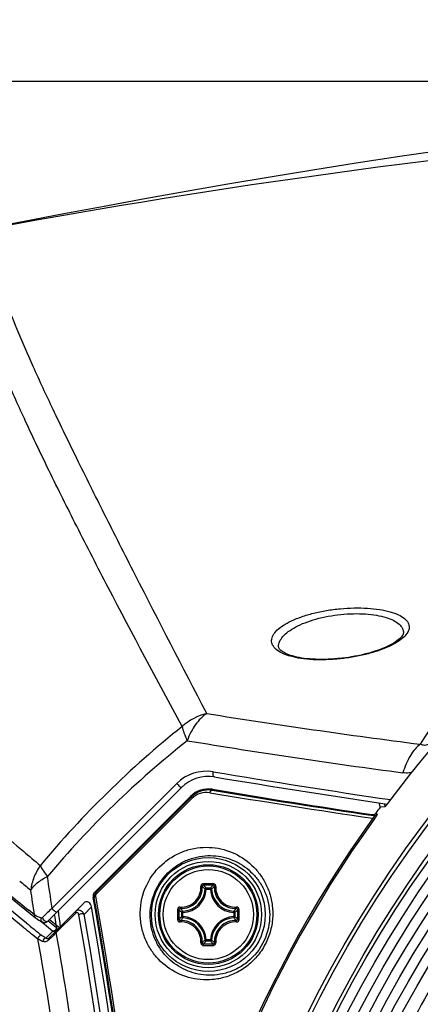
# Model space of a CAD drawing. Header units: millimetres. Extents: x 0 to 420, y 0 to 297.
# Tile 64 of 139: x 99 to 105, y 247 to 262. Entities that reach past the tile are written whole.
import ezdxf

# ---------------------------------------------------------------- set-up
doc = ezdxf.new("R2010")
doc.units = ezdxf.units.MM
doc.header["$LTSCALE"] = 23.1
doc.layers.get('0').update_dxf_attribs({"linetype": 'CONTINUOUS'})
for name, color, linetype in [('02___PRT_ALL_AXES', 7, 'CONTINUOUS'), ('06___PRT_ALL_SURFS', 7, 'CONTINUOUS'), ('DIM_PILOTEES', 7, 'CONTINUOUS')]:
    doc.layers.add(name, color=color, linetype=linetype)
doc.styles.get("Standard").update_dxf_attribs({"font": 'txt', "width": 0.7})
doc.dimstyles.new('DIMSTYLE_1', dxfattribs={"dimtxt": 2.5, "dimasz": 3.5, "dimexe": 2, "dimexo": 0, "dimtad": 1, "dimlfac": 5, "dimdsep": 46, "dimtxsty": 'Standard', "dimblk": '_FILLED', "dimblk1": '_FILLED', "dimblk2": '_FILLED', "dimcen": 0.09, "dimazin": 2, "dimtp": 0.8, "dimtm": 0.8, "dimtfac": 1, "dimtofl": 0, "dimtmove": 0, "dimatfit": 3, "dimldrblk": '_FILLED', "dimfxl": 0, "dimtolj": 1, "dimarcsym": 0})
doc.dimstyles.new('DIMSTYLE_2', dxfattribs={"dimtxt": 2.5, "dimasz": 3.5, "dimexe": 2, "dimexo": 0, "dimtad": 1, "dimlfac": 5, "dimdsep": 46, "dimtxsty": 'Standard', "dimblk": '_FILLED', "dimblk1": '_FILLED', "dimblk2": '_FILLED', "dimcen": 0.09, "dimazin": 2, "dimtp": 0.5, "dimtm": 0.5, "dimtfac": 1, "dimtofl": 0, "dimtmove": 0, "dimatfit": 3, "dimldrblk": '_FILLED', "dimfxl": 0, "dimtolj": 1, "dimarcsym": 0})

# ---------------------------------------------------------------- blocks, each defined once
blk = doc.blocks.new('_FILLED')
at = {"color": 0, "linetype": 'ByBlock'}
blk.add_solid([(0, 0), (-1, 0.1429), (-1, -0.1429)], dxfattribs=at)
blk = doc.blocks.new('*D1')
at = {"layer": 'DIM_PILOTEES', "color": 2, "linetype": 'Continuous'}
for p, q in [((120.076, 261.359), (45.946, 261.359)), ((47.946, 261.359), (47.946, 206.409)), ((47.946, 151.459), (47.946, 206.409)), ((100.404, 151.459), (45.946, 151.459))]:
    blk.add_line(p, q, dxfattribs=at)
at = {"layer": 'DIM_PILOTEES', "color": 2, "linetype": 'Continuous', "xscale": 3.5, "yscale": 3.5, "zscale": 3.5}
for p, rotation in [((47.946, 261.359), 90), ((47.946, 151.459), 270)]:
    blk.add_blockref('_FILLED', p, dxfattribs=dict(at, rotation=rotation))
at = {"layer": 'DIM_PILOTEES', "color": 2, "linetype": 'Continuous', "insert": (44.821, 206.409), "char_height": 2.5, "width": 13.39286, "attachment_point": 2, "rotation": 90, "line_spacing_factor": 0.9}
blk.add_mtext('{\\ftxt;\\W0.0001;\\H0.0001;\\~}{\\ftxt;\\W3.5714285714;\\H2.5; }{\\ftxt;\\W0.0001;\\H0.0001;\\~}', dxfattribs=at)
blk = doc.blocks.new('*D2')
at = {"layer": 'DIM_PILOTEES', "color": 2, "linetype": 'Continuous'}
for p, q in [((93.184, 247.753), (93.184, 273.306)), ((146.984, 247.753), (146.984, 273.306)), ((93.184, 271.306), (120.084, 271.306)), ((146.984, 271.306), (120.084, 271.306))]:
    blk.add_line(p, q, dxfattribs=at)
at = {"layer": 'DIM_PILOTEES', "color": 2, "linetype": 'Continuous', "xscale": 3.5, "yscale": 3.5, "zscale": 3.5, "rotation": 180}
blk.add_blockref('_FILLED', (93.184, 271.306), dxfattribs=at)
at = {"layer": 'DIM_PILOTEES', "color": 2, "linetype": 'Continuous', "xscale": 3.5, "yscale": 3.5, "zscale": 3.5}
blk.add_blockref('_FILLED', (146.984, 271.306), dxfattribs=at)
at = {"layer": 'DIM_PILOTEES', "color": 2, "linetype": 'Continuous', "insert": (118.989, 274.431), "char_height": 2.5, "width": 8.83929, "attachment_point": 2, "line_spacing_factor": 0.9}
blk.add_mtext('{\\ftxt;\\W0.0001;\\H0.0001;\\~}{\\ftxt;\\W2.3571428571;\\H2.5; }{\\ftxt;\\W0.0001;\\H0.0001;\\~}', dxfattribs=at)

msp = doc.modelspace()

# ---------------------------------------------------------------- linework, layer by layer
at = {"color": 7, "linetype": 'Continuous'}
for p, q in [((104.7767, 252.6166), (104.7767, 252.6163)), ((102.7983, 252.3994), (102.7983, 252.3997)), ((105.0454, 250.8544), (105.0442, 250.8526)), ((104.3876, 249.9252), (104.4072, 249.8547)), ((104.3876, 249.9252), (104.4072, 249.8547)), ((104.482, 249.8585), (104.4072, 249.8547)), ((104.473, 249.9125), (104.4869, 249.8625)), ((104.2821, 249.7385), (104.3049, 249.7212)), ((104.2904, 249.6786), (104.3111, 249.6637)), ((104.3395, 249.7618), (104.3609, 249.7456)), ((101.6513, 248.5548), (101.6314, 248.5557)), ((101.6513, 248.5548), (101.6513, 248.5747)), ((101.6513, 248.5747), (101.7161, 248.5747)), ((101.6513, 248.5548), (101.7161, 248.5548)), ((101.7161, 248.5548), (101.7161, 248.5747)), ((101.7161, 248.5548), (101.736, 248.5557)), ((101.2618, 248.1204), (101.2618, 248.1852)), ((101.2817, 248.1852), (101.2618, 248.1852)), ((101.2817, 248.1204), (101.2618, 248.1204)), ((101.2817, 248.1852), (101.2808, 248.2051)), ((101.2817, 248.1204), (101.2808, 248.1006)), ((101.2817, 248.1204), (101.2817, 248.1852)), ((102.0857, 248.1852), (102.0866, 248.2051)), ((102.0857, 248.1852), (102.0857, 248.1204)), ((102.0857, 248.1852), (102.1056, 248.1852)), ((102.0857, 248.1204), (102.0866, 248.1006)), ((102.0857, 248.1204), (102.1056, 248.1204)), ((102.1056, 248.1852), (102.1056, 248.1204)), ((101.6513, 247.7508), (101.6314, 247.7499)), ((101.6513, 247.7508), (101.6513, 247.7309)), ((101.7161, 247.7508), (101.6513, 247.7508)), ((101.7161, 247.7508), (101.7161, 247.7309)), ((101.7161, 247.7508), (101.736, 247.7499)), ((101.7161, 247.7309), (101.6513, 247.7309))]:
    msp.add_line(p, q, dxfattribs=at)
for points in [[(104.7767, 252.6166), (104.7767, 252.6151), (104.7754, 252.6067), (104.7721, 252.5964), (104.7664, 252.5844), (104.7577, 252.5706), (104.7462, 252.5555), (104.7318, 252.5397), (104.7148, 252.5233), (104.6952, 252.5068), (104.6733, 252.4901), (104.6492, 252.4735), (104.623, 252.4569), (104.5947, 252.4405), (104.5643, 252.4243), (104.5319, 252.4082), (104.4973, 252.3923), (104.4606, 252.3766), (104.4218, 252.3612), (104.3812, 252.3461), (104.3388, 252.3316), (104.2948, 252.3175), (104.2493, 252.304), (104.2026, 252.2912), (104.1548, 252.2791), (104.1061, 252.2677), (104.0567, 252.2571), (104.0068, 252.2473), (103.9567, 252.2384), (103.9065, 252.2304), (103.8564, 252.2233), (103.8067, 252.2171), (103.7732, 252.2133)], [(103.7732, 252.2133), (103.7382, 252.2099), (103.6861, 252.2055), (103.6344, 252.202), (103.5831, 252.1995), (103.5324, 252.198), (103.4825, 252.1975), (103.4335, 252.1979), (103.3854, 252.1993), (103.3385, 252.2017), (103.2929, 252.205), (103.2486, 252.2092), (103.2059, 252.2143), (103.1647, 252.2202), (103.1253, 252.2271), (103.0877, 252.2347), (103.0521, 252.243), (103.0186, 252.2521), (102.9873, 252.2618), (102.9583, 252.272), (102.9317, 252.2827), (102.9075, 252.2937), (102.8857, 252.305), (102.8665, 252.3165), (102.8498, 252.3279), (102.8357, 252.3392), (102.8241, 252.3502), (102.8149, 252.3606), (102.8081, 252.3703), (102.8033, 252.3791), (102.8003, 252.3872), (102.7986, 252.3952), (102.7983, 252.3997)]]:
    msp.add_lwpolyline(points, dxfattribs=at)
for centre, radius in [((120.0837, 238.3528), 18.7265), ((120.0837, 238.3528), 18.6666), ((120.0837, 238.3528), 18.3826), ((120.0837, 238.3528), 18.3226), ((120.0837, 238.3528), 18.1688), ((120.0837, 238.3528), 18.015), ((120.0837, 238.3528), 17.8613), ((120.0837, 238.3528), 17.7075), ((120.0837, 238.3528), 17.5538), ((120.0837, 238.3528), 17.4), ((101.6837, 248.1528), 0.902), ((101.6837, 248.1528), 0.8421), ((101.6837, 248.1528), 0.7909), ((101.6837, 248.1528), 0.7905), ((101.6837, 248.1528), 0.7701), ((101.6837, 248.1528), 0.7142)]:
    msp.add_circle(centre, radius, dxfattribs=at)
for centre, radius, start, end in [((120.0834, 140.6805), 120.3495, 89.999831, 100.436551), ((120.0837, 238.3528), 19.3813, 36.61539, 143.38461), ((119.9503, 366.4457), 116.5502, 260.970498, 262.652078), ((118.3345, 353.2901), 103.7799, 260.580694, 262.489795), ((126.4197, 398.4286), 150.0528, 260.541049, 261.628815), ((126.4331, 398.2961), 150, 260.541194, 261.600186), ((126.5639, 399.6887), 151.6547, 260.566324, 261.554425), ((126.5738, 399.5428), 151.4675, 260.56618, 261.545658), ((126.4719, 398.54), 150.4469, 260.54188, 261.518338), ((120.0837, 238.3528), 19.4434, 143.73237, 144.07125), ((120.0837, 238.3528), 19.4346, 144.35483, 173.70685), ((120.0837, 238.3528), 19.409, 144.35483, 173.70685), ((104.3123, 249.7808), 0.06, 262.94815, 324.09062), ((101.2637, 248.5728), 0.3681, 272.66051, 357.33948), ((101.2637, 248.5728), 0.388, 272.66006, 357.33995), ((101.6834, 225.8098), 22.8324, 89.99931, 90.19247), ((101.6837, 225.9757), 22.6426, 89.80684, 90.19316), ((100.8958, 247.8541), 1.0441, 43.6473, 47.03653), ((101.684, 225.8098), 22.8324, 89.80754, 90.0007), ((102.4716, 247.8541), 1.044, 132.9633, 136.35274), ((102.1037, 248.5728), 0.388, 182.66006, 267.33994), ((102.1037, 248.5728), 0.3681, 182.66051, 267.33943), ((44.668, 238.3922), 56.1372, 2.13463, 10.31595), ((44.6027, 238.3528), 56.1099, 349.81691, 10.18309), ((124.0268, 248.153), 22.8324, 179.80735, 180.19367), ((123.8611, 248.1528), 22.6428, 179.80686, 180.19317), ((101.9824, 248.9407), 1.044, 222.96329, 226.35274), ((101.3848, 248.9409), 1.0443, 313.64761, 317.0362), ((79.5064, 248.1528), 22.6428, 359.80683, 0.19314), ((79.3407, 248.153), 22.8324, 359.80634, 0.19266), ((44.9967, 238.3659), 55.5015, 359.98655, 10.15379), ((45.177, 238.366), 55.4078, 359.98642, 10.17738), ((101.9826, 247.3648), 1.0443, 133.64761, 137.0362), ((101.2637, 247.7328), 0.3681, 2.66057, 87.33943), ((101.2637, 247.7328), 0.388, 2.66006, 87.33995), ((102.1037, 247.7328), 0.388, 92.66006, 177.33995), ((102.1037, 247.7328), 0.3681, 92.66057, 177.33943), ((101.3849, 247.3648), 1.0442, 42.96365, 46.35241), ((101.6834, 270.4958), 22.8324, 269.80754, 270.0007), ((100.8957, 248.4517), 1.0442, 312.96366, 316.35241), ((101.6837, 270.33), 22.6425, 269.80684, 270.19316), ((101.684, 270.4958), 22.8324, 269.99931, 270.19247), ((102.4718, 248.4517), 1.0443, 223.64761, 227.03619)]:
    msp.add_arc(centre, radius, start, end, dxfattribs=at)
for points, knots in [([(120.0837, 260.2347), (119.6991, 260.2349), (119.0141, 260.1987), (117.8672, 260.036), (116.7192, 259.7688), (115.5288, 259.3854), (114.1523, 258.8399), (112.5768, 258.0554), (110.8326, 256.954), (109.2161, 255.7007), (107.1634, 253.7716), (105.8265, 252.0789), (105.0454, 250.8544)], [0, 0, 0, 0, 0.0627229, 0.1116211, 0.1887803, 0.2546018, 0.3154181, 0.4301198, 0.5410393, 0.6513478, 0.7631343, 1, 1, 1, 1]), ([(136.2428, 244.2343), (135.8518, 245.3017), (134.8582, 247.3656), (132.7927, 250.106), (130.2225, 252.3819), (127.2548, 254.1063), (124.0052, 255.2124), (120.6012, 255.6537), (117.1767, 255.4171), (113.8671, 254.5064), (110.801, 252.9631), (108.101, 250.8434), (105.8717, 248.2334), (104.2011, 245.2347), (103.1562, 241.9652), (102.7749, 238.5535), (103.0768, 235.1353), (103.723, 232.9372), (104.1508, 231.8841)], [0, 0, 0, 0, 0.0625042, 0.1250014, 0.1875017, 0.2500001, 0.3125008, 0.3749997, 0.4375001, 0.5000005, 0.5625001, 0.6250009, 0.6874992, 0.7500003, 0.8124994, 0.8750001, 0.9375004, 1, 1, 1, 1]), ([(103.3579, 239.1155), (103.3935, 240.0781), (103.6321, 242.0023), (104.7558, 245.7006), (107.3425, 249.8832), (111.9544, 253.5483), (117.5417, 255.4498), (123.4512, 255.3581), (128.9939, 253.2809), (133.524, 249.4644), (135.5159, 246.0345), (136.1988, 244.2182)], [0, 0, 0, 0, 0.0623491, 0.1247422, 0.249214, 0.3738771, 0.4987292, 0.623769, 0.7489961, 0.8744063, 1, 1, 1, 1]), ([(103.5159, 238.5107), (103.5132, 239.56), (103.7093, 241.6644), (104.5902, 244.7051), (106.0302, 247.5252), (107.9723, 250.0251), (110.349, 252.1159), (113.074, 253.7255), (116.0509, 254.799), (119.1754, 255.2985), (122.3379, 255.2114), (125.4286, 254.5373), (128.3424, 253.3069), (130.9776, 251.5583), (133.248, 249.3573), (135.0697, 246.7729), (136.3951, 243.9049), (136.919, 241.8612), (137.0825, 240.8265)], [0, 0, 0, 0, 0.0625491, 0.12509, 0.1876275, 0.2501541, 0.3126794, 0.3751924, 0.4377052, 0.5002064, 0.5627059, 0.6251921, 0.6876798, 0.7501641, 0.812633, 0.8750886, 0.9375548, 1, 1, 1, 1]), ([(104.4793, 238.6296), (104.484, 239.6639), (104.7009, 241.7376), (105.6312, 244.7187), (107.1314, 247.4595), (109.1407, 249.852), (111.5793, 251.806), (114.3541, 253.2434), (117.3553, 254.1155), (120.4693, 254.3845), (123.5769, 254.047), (126.5599, 253.1114), (129.3071, 251.6193), (131.7163, 249.6261), (133.6946, 247.2045), (135.1736, 244.4499), (136.109, 241.4665), (136.3348, 239.3895), (136.3401, 238.3528)], [0, 0, 0, 0, 0.0624432, 0.1248908, 0.187351, 0.249814, 0.3122899, 0.3747678, 0.4372578, 0.4997558, 0.5622556, 0.6247668, 0.6872884, 0.7498181, 0.8123344, 0.8748781, 0.9374202, 1, 1, 1, 1]), ([(104.7825, 238.6169), (104.7868, 239.6329), (104.9995, 241.6695), (105.9136, 244.5969), (107.3878, 247.2869), (109.3617, 249.6338), (111.7563, 251.5489), (114.4798, 252.9564), (117.4243, 253.8084), (120.4781, 254.0681), (123.524, 253.7334), (126.4465, 252.8133), (129.1368, 251.3482), (131.4946, 249.3931), (133.4298, 247.0195), (134.8761, 244.3213), (135.7906, 241.4005), (136.0116, 239.3675), (136.0171, 238.3528)], [0, 0, 0, 0, 0.0625575, 0.1251038, 0.1876471, 0.2501767, 0.312704, 0.3752189, 0.4377294, 0.5002325, 0.5627244, 0.6252119, 0.6876941, 0.7501713, 0.8126213, 0.875083, 0.9375264, 1, 1, 1, 1]), ([(103.7738, 252.207), (103.701, 252.1993), (103.5578, 252.1893), (103.3499, 252.1904), (103.1596, 252.208), (102.9949, 252.241), (102.8615, 252.2879), (102.7625, 252.3468), (102.708, 252.4092), (102.6891, 252.4621), (102.6847, 252.5159), (102.7088, 252.5884), (102.775, 252.6681), (102.8749, 252.7443), (103.0072, 252.8155), (103.1687, 252.8795), (103.3549, 252.9338), (103.5596, 252.9759), (103.7021, 252.9944), (103.775, 253.0013)], [0, 0, 0, 0, 0.0889099, 0.1741239, 0.2522457, 0.3206004, 0.3776292, 0.4232291, 0.4592904, 0.4752245, 0.4907841, 0.5240112, 0.5645971, 0.6150114, 0.6758219, 0.746484, 0.8256191, 0.9110794, 1, 1, 1, 1]), ([(102.7983, 252.3997), (102.7974, 252.4267), (102.8108, 252.4863), (102.867, 252.568), (102.9555, 252.6461), (103.0747, 252.7192), (103.222, 252.7851), (103.4583, 252.8623), (103.6507, 252.8971), (103.7837, 252.9108)], [0, 0, 0, 0, 0.068854, 0.1500393, 0.2490084, 0.3675318, 0.5050762, 0.6593323, 1, 1, 1, 1]), ([(103.775, 253.0013), (103.8482, 253.0081), (103.9921, 253.0163), (104.201, 253.0126), (104.3922, 252.9931), (104.5577, 252.9591), (104.6921, 252.9124), (104.7919, 252.855), (104.8475, 252.7945), (104.867, 252.7428), (104.8715, 252.6906), (104.8468, 252.6198), (104.7795, 252.5427), (104.6784, 252.4683), (104.5449, 252.3982), (104.3823, 252.3342), (104.1951, 252.279), (103.9898, 252.235), (103.8469, 252.2147), (103.7738, 252.207)], [0, 0, 0, 0, 0.0890979, 0.1745868, 0.2530568, 0.3217966, 0.379138, 0.4247787, 0.4603786, 0.4758763, 0.4909191, 0.5231672, 0.5631951, 0.6135106, 0.6745458, 0.7455861, 0.8251098, 0.9108806, 1, 1, 1, 1]), ([(103.7837, 252.9108), (103.8502, 252.9176), (103.9811, 252.9258), (104.1711, 252.922), (104.345, 252.9024), (104.4953, 252.8684), (104.6172, 252.8217), (104.7077, 252.764), (104.7654, 252.6951), (104.7776, 252.6412), (104.7767, 252.6166)], [0, 0, 0, 0, 0.1794856, 0.3516651, 0.5097012, 0.6483339, 0.7646138, 0.8585092, 0.9339004, 1, 1, 1, 1]), ([(105.3058, 250.9632), (105.2873, 250.94), (105.2467, 250.8955), (105.1779, 250.8454), (105.1027, 250.8292), (105.0613, 250.8446), (105.0442, 250.8526)], [0, 0, 0, 0, 0.2891281, 0.583605, 0.8162523, 1, 1, 1, 1]), ([(105.0442, 250.8526), (105.014, 250.8306), (104.9557, 250.7745), (104.8522, 250.628), (104.7982, 250.4951), (104.7702, 250.4005)], [0, 0, 0, 0, 0.2091855, 0.448104, 1, 1, 1, 1]), ([(104.9042, 250.4015), (104.892, 250.3999), (104.8475, 250.3954), (104.8023, 250.3962), (104.7702, 250.4005)], [0, 0, 0, 0, 0.2756127, 1, 1, 1, 1]), ([(104.5272, 249.9126), (104.5223, 249.906), (104.5128, 249.8935), (104.5012, 249.8789), (104.4929, 249.8691), (104.4881, 249.8637), (104.4847, 249.8605), (104.4828, 249.8586), (104.482, 249.8585)], [0, 0, 0, 0, 0.3512315, 0.6643859, 0.7935553, 0.896422, 0.9667885, 1, 1, 1, 1]), ([(104.2821, 249.7385), (104.2922, 249.737), (104.3145, 249.7389), (104.3329, 249.7527), (104.3395, 249.7618)], [0, 0, 0, 0, 0.4768055, 1, 1, 1, 1]), ([(104.3049, 249.7212), (104.3075, 249.7207), (104.3117, 249.7192), (104.3148, 249.7142), (104.3148, 249.7087), (104.312, 249.702), (104.3043, 249.6911), (104.2962, 249.6835), (104.2904, 249.6786)], [0, 0, 0, 0, 0.1437544, 0.2124392, 0.2975093, 0.4222111, 0.5952027, 1, 1, 1, 1]), ([(104.3609, 249.7456), (104.3614, 249.7452), (104.3612, 249.7425), (104.3595, 249.7385), (104.3559, 249.7313), (104.3474, 249.7168), (104.3324, 249.6938), (104.3188, 249.6744), (104.3111, 249.6637)], [0, 0, 0, 0, 0.0203568, 0.0671894, 0.1469603, 0.2625361, 0.5928658, 1, 1, 1, 1]), ([(100.6041, 248.1817), (100.606, 248.3321), (100.6766, 248.6374), (100.9161, 248.942), (101.1624, 249.1046), (101.3561, 249.1825), (101.5524, 249.2201), (101.8063, 249.2211), (102.1117, 249.139), (102.3692, 248.9561), (102.5294, 248.7611), (102.6249, 248.588), (102.6884, 248.3923), (102.7044, 248.2529), (102.7053, 248.1817)], [0, 0, 0, 0, 0.1383627, 0.2781769, 0.344805, 0.4082848, 0.4690019, 0.5276008, 0.6407911, 0.7536913, 0.8118793, 0.8719481, 0.9345079, 1, 1, 1, 1]), ([(100.7613, 248.1528), (100.7633, 248.291), (100.8297, 248.5714), (101.0531, 248.8477), (101.2798, 248.9917), (101.455, 249.0586), (101.6308, 249.0892), (101.8563, 249.0871), (102.1266, 249.0117), (102.3546, 248.8485), (102.4973, 248.6747), (102.5832, 248.5197), (102.6408, 248.3435), (102.6556, 248.2174), (102.6565, 248.1528)], [0, 0, 0, 0, 0.1410477, 0.2835208, 0.3504564, 0.4136594, 0.4737432, 0.5315228, 0.6429314, 0.7542178, 0.8117878, 0.8714768, 0.9340171, 1, 1, 1, 1]), ([(101.2366, 248.2706), (101.2798, 248.2682), (101.3687, 248.2817), (101.4816, 248.3548), (101.5548, 248.4675), (101.5684, 248.5564), (101.566, 248.5996)], [0, 0, 0, 0, 0.2488866, 0.5000912, 0.7512364, 1, 1, 1, 1]), ([(101.2391, 248.2498), (101.2848, 248.2471), (101.3787, 248.2615), (101.4979, 248.3387), (101.5751, 248.4579), (101.5894, 248.5518), (101.5868, 248.5974)], [0, 0, 0, 0, 0.2490264, 0.5000927, 0.7510966, 1, 1, 1, 1]), ([(101.6067, 248.6421), (101.6013, 248.6421), (101.5902, 248.6398), (101.5763, 248.6302), (101.5674, 248.6161), (101.5657, 248.605), (101.566, 248.5996)], [0, 0, 0, 0, 0.2521423, 0.5032394, 0.7524633, 1, 1, 1, 1]), ([(101.566, 248.5996), (101.5684, 248.5998), (101.573, 248.5999), (101.5794, 248.5997), (101.5837, 248.5989), (101.5863, 248.5981), (101.5868, 248.5974)], [0, 0, 0, 0, 0.3483087, 0.654806, 0.8796194, 1, 1, 1, 1]), ([(101.6074, 248.6181), (101.602, 248.6181), (101.5909, 248.6138), (101.5866, 248.6026), (101.5868, 248.5974)], [0, 0, 0, 0, 0.5063552, 1, 1, 1, 1]), ([(101.6314, 248.5557), (101.6279, 248.5593), (101.6134, 248.5735), (101.5984, 248.5873), (101.5868, 248.5974)], [0, 0, 0, 0, 0.2451245, 1, 1, 1, 1]), ([(101.6067, 248.6421), (101.6067, 248.6393), (101.6068, 248.634), (101.6068, 248.6269), (101.6071, 248.6217), (101.6071, 248.6189), (101.6074, 248.6181)], [0, 0, 0, 0, 0.3459255, 0.6615105, 0.8927312, 1, 1, 1, 1]), ([(101.6513, 248.5747), (101.6464, 248.5746), (101.6362, 248.5706), (101.6317, 248.5607), (101.6314, 248.5557)], [0, 0, 0, 0, 0.4999791, 1, 1, 1, 1]), ([(101.736, 248.5557), (101.7395, 248.5593), (101.7541, 248.5735), (101.7691, 248.5873), (101.7806, 248.5974)], [0, 0, 0, 0, 0.2451234, 1, 1, 1, 1]), ([(101.7806, 248.5974), (101.7809, 248.6026), (101.7765, 248.6138), (101.7654, 248.6181), (101.76, 248.6181)], [0, 0, 0, 0, 0.4936423, 1, 1, 1, 1]), ([(101.7607, 248.6421), (101.7607, 248.6393), (101.7607, 248.634), (101.7606, 248.6269), (101.7603, 248.6217), (101.7603, 248.6189), (101.76, 248.6181)], [0, 0, 0, 0, 0.3459255, 0.6615105, 0.8927312, 1, 1, 1, 1]), ([(101.8015, 248.5996), (101.8018, 248.605), (101.8001, 248.6161), (101.7911, 248.6302), (101.7773, 248.6398), (101.7662, 248.6421), (101.7607, 248.6421)], [0, 0, 0, 0, 0.2474935, 0.4967006, 0.7478022, 1, 1, 1, 1]), ([(101.7806, 248.5974), (101.778, 248.5518), (101.7924, 248.4579), (101.8695, 248.3387), (101.9887, 248.2615), (102.0826, 248.2471), (102.1283, 248.2498)], [0, 0, 0, 0, 0.2489026, 0.4999041, 0.7509684, 1, 1, 1, 1]), ([(101.8015, 248.5996), (101.799, 248.5998), (101.7944, 248.5999), (101.7881, 248.5997), (101.7837, 248.5989), (101.7811, 248.5981), (101.7806, 248.5974)], [0, 0, 0, 0, 0.3483182, 0.654821, 0.8796306, 1, 1, 1, 1]), ([(101.8015, 248.5996), (101.799, 248.5564), (101.8127, 248.4675), (101.8858, 248.3548), (101.9987, 248.2817), (102.0876, 248.2682), (102.1309, 248.2706)], [0, 0, 0, 0, 0.2487635, 0.4999067, 0.7511096, 1, 1, 1, 1]), ([(101.2366, 248.2706), (101.2261, 248.2712), (101.2035, 248.2626), (101.1945, 248.2405), (101.1945, 248.2298)], [0, 0, 0, 0, 0.4964255, 1, 1, 1, 1]), ([(101.1945, 248.2298), (101.1972, 248.2298), (101.2025, 248.2298), (101.2097, 248.2297), (101.2149, 248.2294), (101.2176, 248.2294), (101.2184, 248.2292)], [0, 0, 0, 0, 0.3459034, 0.6614753, 0.8926979, 1, 1, 1, 1]), ([(101.2391, 248.2498), (101.2339, 248.25), (101.2227, 248.2456), (101.2184, 248.2345), (101.2184, 248.2292)], [0, 0, 0, 0, 0.4936423, 1, 1, 1, 1]), ([(101.2369, 248.2706), (101.2368, 248.2681), (101.2366, 248.2635), (101.2369, 248.2572), (101.2376, 248.2528), (101.2384, 248.2502), (101.2391, 248.2498)], [0, 0, 0, 0, 0.3483163, 0.6548188, 0.879628, 1, 1, 1, 1]), ([(101.2808, 248.2051), (101.2773, 248.2086), (101.263, 248.2232), (101.2492, 248.2382), (101.2391, 248.2498)], [0, 0, 0, 0, 0.2451234, 1, 1, 1, 1]), ([(102.0866, 248.2051), (102.0901, 248.2086), (102.1044, 248.2232), (102.1182, 248.2382), (102.1283, 248.2498)], [0, 0, 0, 0, 0.2451269, 1, 1, 1, 1]), ([(102.1305, 248.2706), (102.1307, 248.2681), (102.1308, 248.2635), (102.1305, 248.2572), (102.1298, 248.2528), (102.129, 248.2502), (102.1283, 248.2498)], [0, 0, 0, 0, 0.3483283, 0.6548323, 0.8796377, 1, 1, 1, 1]), ([(102.149, 248.2292), (102.149, 248.2345), (102.1447, 248.2456), (102.1335, 248.25), (102.1283, 248.2498)], [0, 0, 0, 0, 0.5063552, 1, 1, 1, 1]), ([(102.173, 248.2298), (102.1729, 248.2405), (102.1639, 248.2626), (102.1414, 248.2712), (102.1309, 248.2706)], [0, 0, 0, 0, 0.5034979, 1, 1, 1, 1]), ([(102.173, 248.2298), (102.1702, 248.2298), (102.1649, 248.2298), (102.1578, 248.2297), (102.1526, 248.2294), (102.1498, 248.2294), (102.149, 248.2292)], [0, 0, 0, 0, 0.3459246, 0.6615116, 0.8927311, 1, 1, 1, 1]), ([(102.7053, 248.1817), (102.7063, 248.1063), (102.6916, 247.9522), (102.6192, 247.7299), (102.4985, 247.5278), (102.3389, 247.3601), (102.1537, 247.2351), (101.9556, 247.1544), (101.7544, 247.116), (101.495, 247.1161), (101.185, 247.2029), (100.9266, 247.3925), (100.7685, 247.5927), (100.6756, 247.7693), (100.6159, 247.9684), (100.6031, 248.1097), (100.6041, 248.1817)], [0, 0, 0, 0, 0.0682191, 0.1386264, 0.2095819, 0.279192, 0.3461587, 0.4100826, 0.4712125, 0.5301041, 0.6433503, 0.7556238, 0.8133097, 0.8728258, 0.9348743, 1, 1, 1, 1]), ([(102.6565, 248.1528), (102.6584, 248.0126), (102.598, 247.7254), (102.3747, 247.4395), (102.1438, 247.2898), (101.9637, 247.2202), (101.7828, 247.189), (101.5516, 247.1928), (101.277, 247.2734), (101.0487, 247.4435), (100.9084, 247.6222), (100.8255, 247.7804), (100.7718, 247.9597), (100.7604, 248.0874), (100.7613, 248.1528)], [0, 0, 0, 0, 0.1406334, 0.2833419, 0.3509334, 0.4148942, 0.4756576, 0.5339371, 0.6456426, 0.7563454, 0.8133733, 0.8724437, 0.9344061, 1, 1, 1, 1]), ([(101.1945, 248.0759), (101.1972, 248.0758), (101.2025, 248.0759), (101.2097, 248.0759), (101.2149, 248.0763), (101.2176, 248.0762), (101.2184, 248.0765)], [0, 0, 0, 0, 0.3459246, 0.6615116, 0.8927311, 1, 1, 1, 1]), ([(101.1945, 248.0759), (101.1945, 248.0652), (101.2035, 248.0431), (101.2261, 248.0345), (101.2366, 248.0351)], [0, 0, 0, 0, 0.5035035, 1, 1, 1, 1]), ([(101.2184, 248.0765), (101.2184, 248.0711), (101.2227, 248.06), (101.2339, 248.0557), (101.2391, 248.0559)], [0, 0, 0, 0, 0.5063553, 1, 1, 1, 1]), ([(101.2369, 248.0351), (101.2368, 248.0375), (101.2366, 248.0422), (101.2369, 248.0485), (101.2376, 248.0528), (101.2384, 248.0554), (101.2391, 248.0559)], [0, 0, 0, 0, 0.3482884, 0.6547739, 0.8795887, 1, 1, 1, 1]), ([(101.2808, 248.1006), (101.2773, 248.097), (101.263, 248.0825), (101.2492, 248.0675), (101.2391, 248.0559)], [0, 0, 0, 0, 0.2451269, 1, 1, 1, 1]), ([(101.5868, 247.7082), (101.5894, 247.7539), (101.5751, 247.8478), (101.4979, 247.967), (101.3787, 248.0442), (101.2848, 248.0585), (101.2391, 248.0559)], [0, 0, 0, 0, 0.2489024, 0.4999041, 0.7509685, 1, 1, 1, 1]), ([(101.2618, 248.1204), (101.2619, 248.1155), (101.2659, 248.1054), (101.2759, 248.1008), (101.2808, 248.1006)], [0, 0, 0, 0, 0.4999791, 1, 1, 1, 1]), ([(102.1283, 248.0559), (102.0827, 248.0585), (101.9887, 248.0442), (101.8695, 247.967), (101.7924, 247.8478), (101.778, 247.7539), (101.7806, 247.7082)], [0, 0, 0, 0, 0.2490264, 0.5000927, 0.7510966, 1, 1, 1, 1]), ([(102.0866, 248.1006), (102.0901, 248.097), (102.1044, 248.0825), (102.1182, 248.0675), (102.1283, 248.0559)], [0, 0, 0, 0, 0.245126, 1, 1, 1, 1]), ([(102.1283, 248.0559), (102.1335, 248.0557), (102.1447, 248.06), (102.149, 248.0711), (102.149, 248.0765)], [0, 0, 0, 0, 0.4936423, 1, 1, 1, 1]), ([(102.1305, 248.0351), (102.1307, 248.0375), (102.1308, 248.0422), (102.1305, 248.0485), (102.1298, 248.0528), (102.129, 248.0554), (102.1283, 248.0559)], [0, 0, 0, 0, 0.3483163, 0.6548188, 0.879628, 1, 1, 1, 1]), ([(102.1309, 248.0351), (102.1414, 248.0345), (102.1639, 248.0431), (102.1729, 248.0652), (102.173, 248.0759)], [0, 0, 0, 0, 0.4964284, 1, 1, 1, 1]), ([(102.173, 248.0759), (102.1702, 248.0758), (102.1649, 248.0758), (102.1578, 248.0759), (102.1526, 248.0763), (102.1498, 248.0762), (102.149, 248.0765)], [0, 0, 0, 0, 0.3459034, 0.6614753, 0.8926979, 1, 1, 1, 1]), ([(101.566, 247.706), (101.5684, 247.7492), (101.5548, 247.8381), (101.4816, 247.9509), (101.3687, 248.024), (101.2798, 248.0375), (101.2366, 248.0351)], [0, 0, 0, 0, 0.2487627, 0.499906, 0.7511088, 1, 1, 1, 1]), ([(102.1309, 248.0351), (102.0876, 248.0375), (101.9987, 248.024), (101.8858, 247.9509), (101.8127, 247.8381), (101.799, 247.7492), (101.8015, 247.706)], [0, 0, 0, 0, 0.2488866, 0.5000912, 0.7512364, 1, 1, 1, 1]), ([(99.8102, 238.3528), (99.8102, 239.9778), (99.6695, 243.1326), (99.2521, 246.2625), (98.9818, 247.7666)], [0, 0, 0, 0, 0.515349, 1, 1, 1, 1]), ([(100.0924, 238.3528), (100.0924, 239.9928), (99.9533, 243.1805), (99.5404, 246.3441), (99.2725, 247.8669)], [0, 0, 0, 0, 0.514722, 1, 1, 1, 1]), ([(101.6314, 247.7499), (101.6279, 247.7464), (101.6134, 247.7321), (101.5984, 247.7183), (101.5868, 247.7082)], [0, 0, 0, 0, 0.245126, 1, 1, 1, 1]), ([(101.6314, 247.7499), (101.6317, 247.745), (101.6362, 247.735), (101.6464, 247.731), (101.6513, 247.7309)], [0, 0, 0, 0, 0.5000209, 1, 1, 1, 1]), ([(101.7161, 247.7309), (101.721, 247.731), (101.7312, 247.735), (101.7357, 247.745), (101.736, 247.7499)], [0, 0, 0, 0, 0.4999791, 1, 1, 1, 1]), ([(101.736, 247.7499), (101.7395, 247.7464), (101.7541, 247.7321), (101.7691, 247.7183), (101.7806, 247.7082)], [0, 0, 0, 0, 0.2451269, 1, 1, 1, 1]), ([(101.566, 247.706), (101.5657, 247.7006), (101.5674, 247.6896), (101.5763, 247.6755), (101.5902, 247.6659), (101.6013, 247.6636), (101.6067, 247.6636)], [0, 0, 0, 0, 0.2474994, 0.496706, 0.7478066, 1, 1, 1, 1]), ([(101.566, 247.706), (101.5684, 247.7059), (101.573, 247.7057), (101.5794, 247.706), (101.5837, 247.7067), (101.5863, 247.7075), (101.5868, 247.7082)], [0, 0, 0, 0, 0.3483178, 0.6548204, 0.8796302, 1, 1, 1, 1]), ([(101.5868, 247.7082), (101.5866, 247.703), (101.5909, 247.6918), (101.602, 247.6875), (101.6074, 247.6875)], [0, 0, 0, 0, 0.4936423, 1, 1, 1, 1]), ([(101.6067, 247.6636), (101.6067, 247.6663), (101.6068, 247.6716), (101.6068, 247.6788), (101.6071, 247.684), (101.6071, 247.6867), (101.6074, 247.6875)], [0, 0, 0, 0, 0.3459253, 0.6615103, 0.892731, 1, 1, 1, 1]), ([(101.76, 247.6875), (101.7654, 247.6875), (101.7765, 247.6918), (101.7809, 247.703), (101.7806, 247.7082)], [0, 0, 0, 0, 0.5063552, 1, 1, 1, 1]), ([(101.7607, 247.6636), (101.7607, 247.6663), (101.7607, 247.6716), (101.7606, 247.6788), (101.7603, 247.684), (101.7603, 247.6867), (101.76, 247.6875)], [0, 0, 0, 0, 0.3459255, 0.6615105, 0.8927312, 1, 1, 1, 1]), ([(101.7607, 247.6636), (101.7662, 247.6636), (101.7773, 247.6659), (101.7911, 247.6755), (101.8001, 247.6896), (101.8018, 247.7006), (101.8015, 247.706)], [0, 0, 0, 0, 0.2521423, 0.5032394, 0.7524633, 1, 1, 1, 1]), ([(101.8015, 247.706), (101.799, 247.7059), (101.7944, 247.7057), (101.7881, 247.706), (101.7837, 247.7067), (101.7811, 247.7075), (101.7806, 247.7082)], [0, 0, 0, 0, 0.3483087, 0.654806, 0.8796194, 1, 1, 1, 1])]:
    msp.add_open_spline(points, degree=3, knots=knots, dxfattribs=at)
for points in [[(101.736, 248.5557), (101.7357, 248.5607), (101.7312, 248.5706), (101.721, 248.5747), (101.7161, 248.5747)], [(101.2808, 248.2051), (101.2759, 248.2048), (101.2659, 248.2003), (101.2619, 248.1902), (101.2618, 248.1852)], [(102.1056, 248.1852), (102.1055, 248.1902), (102.1015, 248.2003), (102.0915, 248.2048), (102.0866, 248.2051)], [(102.0866, 248.1006), (102.0915, 248.1008), (102.1015, 248.1053), (102.1055, 248.1155), (102.1056, 248.1204)]]:
    msp.add_open_spline(points, degree=3, dxfattribs=at)
at = {"layer": '02___PRT_ALL_AXES', "color": 7, "linetype": 'Continuous'}
for centre, radius, start, end in [((45.235, 238.4289), 55.5286, 1.88453, 10.3687), ((44.7717, 238.3887), 56.0077, 1.91002, 10.31511)]:
    msp.add_arc(centre, radius, start, end, dxfattribs=at)
at = {"layer": '06___PRT_ALL_SURFS', "color": 7, "linetype": 'Continuous'}
for p, q in [((101.2595, 250.168), (99.1426, 248.0511)), ((101.1837, 250.2314), (99.2054, 248.2531)), ((101.7495, 250.1383), (101.747, 250.1238)), ((101.4009, 250.0265), (99.8836, 248.5093)), ((99.9013, 248.5037), (101.4123, 250.0152)), ((99.9085, 248.4796), (101.4221, 249.9937)), ((101.4009, 250.0265), (101.4123, 250.0152)), ((98.8654, 248.5427), (98.8685, 248.5402)), ((98.5221, 248.443), (98.9453, 248.1003)), ((99.8742, 248.4175), (99.8568, 248.423)), ((99.9013, 248.5037), (99.8836, 248.5093)), ((98.9262, 248.1492), (98.8358, 248.2218)), ((98.9262, 248.1492), (98.8371, 248.2212)), ((99.1548, 247.7805), (99.708, 248.3337)), ((99.3062, 248.206), (99.3051, 248.2136)), ((99.7129, 248.1563), (99.8287, 248.2727)), ((99.1443, 248.0553), (99.1979, 248.012)), ((99.146, 248.0545), (99.2769, 247.9485)), ((99.165, 248.0758), (99.2727, 247.9887)), ((99.5804, 248.1748), (99.2725, 247.8669)), ((99.0205, 248.0512), (99.046, 248.0306)), ((99.0225, 248.0503), (99.0479, 248.0297)), ((99.046, 248.0306), (99.1471, 247.9491)), ((99.1471, 247.9491), (99.22, 247.8905)), ((99.1482, 247.9486), (99.22, 247.8905)), ((99.1979, 248.012), (99.2769, 247.9485)), ((99.2691, 247.8948), (99.27, 247.8957)), ((99.2726, 247.8992), (99.2732, 247.8997)), ((99.2727, 247.9887), (99.3227, 247.9484)), ((99.2727, 247.9887), (99.3227, 247.9484)), ((99.2804, 247.9461), (99.2727, 247.9887)), ((99.2732, 247.8997), (99.2755, 247.9023)), ((99.2755, 247.9023), (99.2775, 247.9054)), ((99.2769, 247.9485), (99.2804, 247.9461)), ((99.1086, 247.7791), (99.22, 247.8905)), ((99.1686, 247.7663), (99.1508, 247.7489)), ((99.2677, 247.894), (99.2676, 247.8938))]:
    msp.add_line(p, q, dxfattribs=at)
for points in [[(105.4224, 260.2723), (104.7211, 260.1692), (104.0278, 260.0632), (103.3424, 259.9546), (102.6647, 259.8436), (101.9948, 259.7305), (101.3327, 259.6156), (100.6783, 259.499), (100.0316, 259.3811), (99.3925, 259.262), (98.7609, 259.142), (98.2826, 259.0498)], [(98.9453, 248.1003), (98.9575, 248.0909), (98.9762, 248.0778), (98.9959, 248.0652), (99.0167, 248.0533), (99.0384, 248.042), (99.0523, 248.0352)], [(99.0523, 248.0352), (99.0543, 248.0342), (99.062, 248.0313), (99.0698, 248.0292), (99.0776, 248.0279), (99.0855, 248.0274), (99.0933, 248.0277), (99.101, 248.0288), (99.1087, 248.0306), (99.1161, 248.0333), (99.1233, 248.0367), (99.1302, 248.0409), (99.1367, 248.0458), (99.1426, 248.0511)]]:
    msp.add_lwpolyline(points, dxfattribs=at)
for centre, radius, start, end in [((101.8586, 250.4912), 0.8719, 103.26355, 132.40853), ((110.9286, 239.0206), 15.4931, 128.56312, 140.23467), ((110.8591, 238.8932), 15.3236, 128.3565, 139.93137), ((101.6512, 249.7638), 0.6612, 80.5412, 135), ((101.6837, 249.7437), 0.6, 80.54119, 135), ((101.6837, 249.7437), 0.4, 80.54119, 135), ((101.6857, 249.7425), 0.3862, 80.86428, 135.06646), ((101.6532, 249.7626), 0.3268, 80.56929, 135.00985), ((155.6584, 316.4831), 88.1548, 229.444834, 229.794504), ((163.481, 325.7227), 100.2612, 229.788817, 229.988924), ((144.5511, 304.9608), 72.8642, 230.568102, 231.141238), ((149.4528, 311.2152), 80.5414, 230.931888, 231.090533), ((50.7232, 241.4864), 48.9521, 7.94551, 8.5416), ((52.5955, 241.5207), 46.8024, 8.14198, 8.62589), ((99.9715, 248.4343), 0.0988, 135.35201, 189.76199), ((112.554, 234.3229), 19.2934, 133.77872, 134.4161), ((49.3809, 239.9089), 50.5419, 9.19902, 9.38911), ((51.797, 241.4229), 47.991, 7.83567, 8.1255), ((147.3514, 307.9937), 77.2459, 231.010146, 231.231342), ((147.3948, 307.984), 77.1847, 230.980543, 231.207675), ((99.2128, 247.954), 0.0642, 304.23325, 309.8929), ((99.2124, 247.9545), 0.0649, 309.89965, 315.52317), ((99.2384, 247.9456), 0.0576, 286.04329, 301.96581), ((99.1694, 247.926), 0.1128, 6.93638, 10.27787), ((113.6096, 232.9491), 20.6904, 133.86293, 134.26361), ((99.2384, 247.9459), 0.0578, 280.52724, 285.9657)]:
    msp.add_arc(centre, radius, start, end, dxfattribs=at)
for points, knots in [([(101.6586, 251.3398), (101.2765, 252.0717), (100.7318, 253.1262), (100.0485, 254.475), (99.614, 255.3473), (99.2371, 256.1247), (98.9194, 256.8062), (98.6632, 257.3927), (98.5207, 257.7551), (98.4621, 257.9211)], [0, 0, 0, 0, 0.3383522, 0.4864168, 0.6196738, 0.7377568, 0.8404847, 0.9278337, 1, 1, 1, 1]), ([(101.2706, 251.135), (100.8729, 251.8661), (100.3086, 252.9208), (99.6115, 254.2752), (99.1736, 255.1526), (98.7992, 255.9364), (98.489, 256.6254), (98.245, 257.2204), (98.1144, 257.5894), (98.0627, 257.7588)], [0, 0, 0, 0, 0.3389049, 0.4870404, 0.6202483, 0.7381918, 0.8407322, 0.9279072, 1, 1, 1, 1]), ([(98.7496, 247.9538), (98.1138, 248.4685), (97.2111, 249.2229), (96.0967, 250.2252), (95.3955, 250.8929), (94.7923, 251.5089), (94.2883, 252.0717), (93.8846, 252.58), (93.6634, 252.9107), (93.573, 253.0674)], [0, 0, 0, 0, 0.3359837, 0.482947, 0.6155414, 0.7335775, 0.8369495, 0.9256794, 1, 1, 1, 1]), ([(98.8006, 248.0167), (98.1658, 248.5311), (97.2648, 249.2849), (96.1524, 250.2865), (95.4524, 250.9537), (94.8502, 251.5693), (94.3471, 252.1318), (93.944, 252.6398), (93.7231, 252.9703), (93.6328, 253.1269)], [0, 0, 0, 0, 0.3359313, 0.4828804, 0.6154692, 0.7335088, 0.8368939, 0.9256468, 1, 1, 1, 1]), ([(101.6586, 251.3398), (101.5891, 251.2947), (101.4967, 251.1983), (101.4046, 251.0447), (101.3665, 250.956), (101.35, 250.9095)], [0, 0, 0, 0, 0.4629775, 0.7242414, 1, 1, 1, 1]), ([(101.2706, 251.135), (101.2753, 251.1004), (101.2977, 251.023), (101.3301, 250.9499), (101.35, 250.9095)], [0, 0, 0, 0, 0.4359752, 1, 1, 1, 1]), ([(101.7598, 250.416), (101.7569, 250.4074), (101.7536, 250.3897), (101.7558, 250.3647), (101.7648, 250.3443), (101.7766, 250.3365), (101.7823, 250.3355)], [0, 0, 0, 0, 0.2962991, 0.5765754, 0.8111489, 1, 1, 1, 1]), ([(101.1837, 250.2314), (101.1897, 250.223), (101.2038, 250.2069), (101.2253, 250.1864), (101.2434, 250.1728), (101.2539, 250.1673), (101.2585, 250.167), (101.2595, 250.168)], [0, 0, 0, 0, 0.3051255, 0.6330737, 0.8856807, 0.9605851, 1, 1, 1, 1]), ([(101.7068, 250.085), (101.7103, 250.0957), (101.7193, 250.1139), (101.7391, 250.1245), (101.7474, 250.1237)], [0, 0, 0, 0, 0.5737081, 1, 1, 1, 1]), ([(101.4221, 249.9937), (101.4189, 249.9981), (101.4149, 250.004), (101.4109, 250.0131), (101.4123, 250.0152)], [0, 0, 0, 0, 0.6770636, 1, 1, 1, 1]), ([(99.0195, 248.9307), (98.9786, 248.8729), (98.9111, 248.7477), (98.8766, 248.6096), (98.8685, 248.5402)], [0, 0, 0, 0, 0.5032471, 1, 1, 1, 1]), ([(99.0195, 248.9307), (99.0316, 248.903), (99.0665, 248.8429), (99.1078, 248.7874), (99.1324, 248.7571)], [0, 0, 0, 0, 0.4357282, 1, 1, 1, 1]), ([(98.8685, 248.5402), (98.895, 248.5843), (98.9768, 248.6687), (99.0756, 248.7287), (99.1324, 248.7571)], [0, 0, 0, 0, 0.4474827, 1, 1, 1, 1]), ([(99.8836, 248.5093), (99.8723, 248.498), (99.8556, 248.4701), (99.8541, 248.4378), (99.8568, 248.423)], [0, 0, 0, 0, 0.5135648, 1, 1, 1, 1]), ([(99.8977, 248.445), (99.8941, 248.4432), (99.8838, 248.4373), (99.8734, 248.4258), (99.8742, 248.4175)], [0, 0, 0, 0, 0.3260043, 1, 1, 1, 1]), ([(99.8977, 248.445), (99.8966, 248.451), (99.8973, 248.4639), (99.904, 248.4751), (99.9085, 248.4796)], [0, 0, 0, 0, 0.486896, 1, 1, 1, 1]), ([(99.9085, 248.4796), (99.9055, 248.4843), (99.9013, 248.4912), (99.8994, 248.5013), (99.9012, 248.5037)], [0, 0, 0, 0, 0.6476087, 1, 1, 1, 1]), ([(99.2054, 248.2531), (99.2164, 248.2348), (99.2392, 248.2125), (99.2654, 248.1939), (99.2815, 248.19), (99.2847, 248.1932)], [0, 0, 0, 0, 0.6185156, 0.8703994, 1, 1, 1, 1]), ([(99.7129, 248.1563), (99.7074, 248.1706), (99.6912, 248.1966), (99.6538, 248.2217), (99.6095, 248.2247), (99.5841, 248.2097), (99.5742, 248.1999)], [0, 0, 0, 0, 0.2665295, 0.5175457, 0.7567352, 1, 1, 1, 1]), ([(99.8287, 248.2727), (99.8261, 248.2874), (99.8173, 248.315), (99.7941, 248.3433), (99.7693, 248.355), (99.7399, 248.3571), (99.7189, 248.3445), (99.708, 248.3337)], [0, 0, 0, 0, 0.2608011, 0.4978154, 0.6127322, 0.7313448, 1, 1, 1, 1]), ([(98.9262, 248.1492), (98.9251, 248.14), (98.9272, 248.1213), (98.9384, 248.1059), (98.9453, 248.1003)], [0, 0, 0, 0, 0.5083988, 1, 1, 1, 1]), ([(99.0274, 248.0982), (99.0175, 248.1021), (98.9826, 248.1166), (98.9487, 248.134), (98.9262, 248.1492)], [0, 0, 0, 0, 0.2821358, 1, 1, 1, 1]), ([(99.0274, 248.0982), (99.0244, 248.0859), (99.0246, 248.0602), (99.042, 248.04), (99.0523, 248.0352)], [0, 0, 0, 0, 0.5256017, 1, 1, 1, 1]), ([(99.0513, 248.1037), (99.0479, 248.1004), (99.04, 248.0957), (99.031, 248.0968), (99.0274, 248.0982)], [0, 0, 0, 0, 0.5492119, 1, 1, 1, 1]), ([(99.0513, 248.1037), (99.0537, 248.0932), (99.0648, 248.0729), (99.0895, 248.0513), (99.1178, 248.0403), (99.1371, 248.0456), (99.1426, 248.0511)], [0, 0, 0, 0, 0.2689425, 0.5555788, 0.8059272, 1, 1, 1, 1]), ([(99.5742, 248.1999), (99.572, 248.1976), (99.573, 248.1869), (99.5774, 248.1797), (99.5804, 248.1748)], [0, 0, 0, 0, 0.3509428, 1, 1, 1, 1]), ([(99.629, 248.1503), (99.6279, 248.1562), (99.6243, 248.1672), (99.6134, 248.1809), (99.5956, 248.1857), (99.5848, 248.1791), (99.5804, 248.1748)], [0, 0, 0, 0, 0.2620415, 0.5003114, 0.7311354, 1, 1, 1, 1]), ([(99.7129, 248.1563), (99.7011, 248.1624), (99.6709, 248.164), (99.6427, 248.1572), (99.629, 248.1503)], [0, 0, 0, 0, 0.4638838, 1, 1, 1, 1]), ([(99.2726, 247.8992), (99.272, 247.8986), (99.2703, 247.8969), (99.2683, 247.8953), (99.2677, 247.894)], [0, 0, 0, 0, 0.3711522, 1, 1, 1, 1]), ([(99.2805, 247.9133), (99.2809, 247.9152), (99.2826, 247.9239), (99.2823, 247.9328), (99.2814, 247.9396)], [0, 0, 0, 0, 0.2219829, 1, 1, 1, 1]), ([(99.0387, 247.8246), (99.0244, 247.8234), (98.9961, 247.8095), (98.9829, 247.781), (98.9818, 247.7666)], [0, 0, 0, 0, 0.4971045, 1, 1, 1, 1]), ([(99.0557, 247.7265), (99.0487, 247.7297), (99.0233, 247.7416), (98.9986, 247.7552), (98.9818, 247.7666)], [0, 0, 0, 0, 0.2743831, 1, 1, 1, 1]), ([(99.1086, 247.7791), (99.1019, 247.7827), (99.0777, 247.7963), (99.0544, 247.8119), (99.0387, 247.8246)], [0, 0, 0, 0, 0.2715296, 1, 1, 1, 1]), ([(99.1086, 247.7791), (99.096, 247.7775), (99.0711, 247.7643), (99.0583, 247.7397), (99.0557, 247.7265)], [0, 0, 0, 0, 0.4874202, 1, 1, 1, 1]), ([(99.1508, 247.7489), (99.1369, 247.7353), (99.1055, 247.7156), (99.0691, 247.7206), (99.0557, 247.7265)], [0, 0, 0, 0, 0.5709584, 1, 1, 1, 1]), ([(99.1548, 247.7805), (99.1504, 247.776), (99.1417, 247.7694), (99.1236, 247.7669), (99.1133, 247.7739), (99.1086, 247.7791)], [0, 0, 0, 0, 0.3590895, 0.5979855, 1, 1, 1, 1]), ([(99.1548, 247.7805), (99.1513, 247.777), (99.1469, 247.7659), (99.149, 247.7548), (99.1508, 247.7489)], [0, 0, 0, 0, 0.4432677, 1, 1, 1, 1]), ([(99.2668, 247.8925), (99.2646, 247.8902), (99.2651, 247.8793), (99.2695, 247.8719), (99.2725, 247.8669)], [0, 0, 0, 0, 0.3574371, 1, 1, 1, 1]), ([(99.2676, 247.8938), (99.2677, 247.8937), (99.2685, 247.8943), (99.2688, 247.8945), (99.2691, 247.8948)], [0, 0, 0, 0, 0.2169291, 1, 1, 1, 1])]:
    msp.add_open_spline(points, degree=3, knots=knots, dxfattribs=at)
for points in [[(99.249, 247.9009), (99.2405, 247.8952), (99.2302, 247.8914), (99.22, 247.8905)], [(99.2769, 247.9485), (99.2758, 247.934), (99.2688, 247.9194), (99.2587, 247.9091)], [(99.2775, 247.9054), (99.2788, 247.9079), (99.2798, 247.9106), (99.2805, 247.9133)], [(99.22, 247.8905), (99.2293, 247.8879), (99.2395, 247.8872), (99.249, 247.889)]]:
    msp.add_open_spline(points, degree=3, dxfattribs=at)

# ---------------------------------------------------------------- dimensions: what is measured, and where the dimension line sits
at = {"layer": 'DIM_PILOTEES', "color": 2, "linetype": 'Continuous'}
dim = msp.add_linear_dim(base=(146.9837, 271.3059), p1=(93.1837, 247.7528), p2=(146.9837, 247.7528), text='{\\ftxt;\\W0.0001;\\H0.0001;\\~}{\\ftxt;\\W2.3571428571;\\H2.5; }{\\ftxt;\\W0.0001;\\H0.0001;\\~}', dimstyle='DIMSTYLE_2', dxfattribs=at)
dim.commit()
dim.dimension.update_dxf_attribs({"geometry": '*D2', "text_midpoint": (118.6322, 271.3059), "dimtype": 160})
dim = msp.add_linear_dim(base=(47.9455, 261.359), p1=(100.4037, 151.4587), p2=(120.076, 261.359), angle=90, text='{\\ftxt;\\W0.0001;\\H0.0001;\\~}{\\ftxt;\\W3.5714285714;\\H2.5; }{\\ftxt;\\W0.0001;\\H0.0001;\\~}', dimstyle='DIMSTYLE_1', dxfattribs=at)
dim.commit()
dim.dimension.update_dxf_attribs({"geometry": '*D1', "text_midpoint": (47.9455, 206.0517), "dimtype": 160})

doc.saveas('drawing.dxf')
